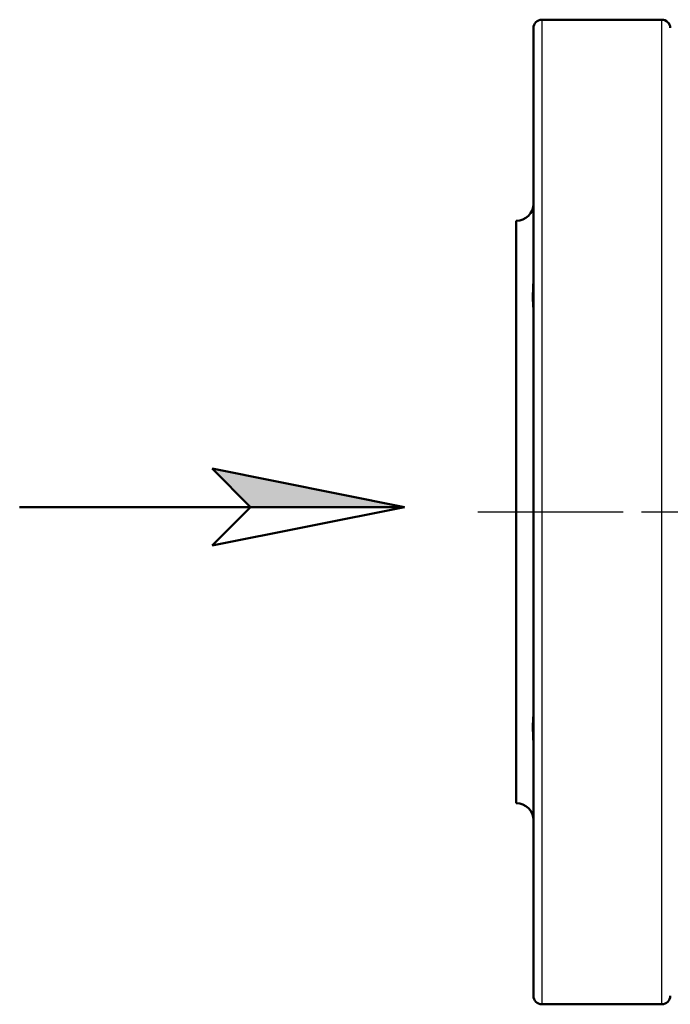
# Model space of a CAD drawing. Header units: millimetres. Extents: x 73 to 513, y 153 to 717.
# Tile 2 of 7: x 73 to 149, y 362 to 477. Entities that reach past the tile are written whole.
import ezdxf

# ---------------------------------------------------------------- set-up
doc = ezdxf.new("R2010")
doc.units = ezdxf.units.MM
doc.header["$LTSCALE"] = 3
doc.linetypes.add('CHAIN', pattern=[0.3543, 0.2362, -0.0295, 0.0591, -0.0295])
for name, color, linetype, lineweight in [('Mittellinie(DIN)', 4, 'CHAIN', 25), ('Sichtbare Kanten(DIN)', 7, 'Continuous', 50), ('Sichtbare tangentiale Kanten(DIN)', 3, 'Continuous', 25)]:
    doc.layers.add(name, color=color, linetype=linetype, lineweight=lineweight)

# ---------------------------------------------------------------- blocks, each defined once
blk = doc.blocks.new('Richtungspfeil')
at = {"layer": 'Sichtbare Kanten(DIN)'}
blk.add_hatch(color=256, dxfattribs=at).paths.add_polyline_path([(10, 0), (0, 2), (2, 0)])
for p, q in [((10, 0), (0, 2)), ((0, 2), (2, 0)), ((10, 0), (0, 2)), ((0, 2), (2, 0)), ((-10, 0), (10, 0)), ((2, 0), (0, -2)), ((0, -2), (10, 0)), ((2, 0), (10, 0))]:
    blk.add_line(p, q, dxfattribs=at)

msp = doc.modelspace()

# ---------------------------------------------------------------- linework, layer by layer
at = {"layer": 'Mittellinie(DIN)', "linetype": 'CHAIN', "ltscale": 23.990969}
msp.add_line((126.69, 419.56), (296.97, 419.56), dxfattribs=at)
at = {"layer": 'Sichtbare Kanten(DIN)'}
for p, q in [((134.19, 477.06), (148.19, 477.06)), ((133.19, 363.06), (133.19, 476.06)), ((131.19, 453.56), (131.19, 385.56)), ((134.19, 362.06), (148.19, 362.06))]:
    msp.add_line(p, q, dxfattribs=at)
at = {"layer": 'Sichtbare Kanten(DIN)', "flags": 128}
for points in [[(133.19, 443.27), (133.19, 443.35), (133.19, 443.44), (133.18, 443.54), (133.18, 443.64), (133.17, 443.75), (133.16, 443.87), (133.15, 443.99), (133.15, 444.11), (133.14, 444.24), (133.13, 444.38), (133.13, 444.51), (133.13, 444.66), (133.13, 444.8), (133.13, 444.96), (133.14, 445.11), (133.15, 445.27), (133.15, 445.43), (133.16, 445.6), (133.17, 445.77), (133.18, 445.94), (133.18, 446.12), (133.19, 446.3), (133.19, 446.47), (133.19, 446.65)], [(133.19, 392.47), (133.19, 392.64), (133.19, 392.82), (133.18, 392.99), (133.18, 393.17), (133.17, 393.34), (133.16, 393.51), (133.15, 393.68), (133.15, 393.84), (133.14, 394), (133.13, 394.15), (133.13, 394.31), (133.13, 394.45), (133.13, 394.6), (133.13, 394.73), (133.14, 394.87), (133.15, 395), (133.15, 395.12), (133.16, 395.24), (133.17, 395.36), (133.18, 395.47), (133.18, 395.57), (133.19, 395.67), (133.19, 395.76), (133.19, 395.85)]]:
    msp.add_lwpolyline(points, dxfattribs=at)
at = {"layer": 'Sichtbare Kanten(DIN)'}
for centre, radius, start, end in [((134.19, 476.06), 1, 90, 180), ((148.19, 476.06), 1, 2.2403, 90), ((131.19, 455.56), 2, 270, 0), ((131.19, 383.56), 2, 0, 90), ((134.19, 363.06), 1, 180, 270), ((148.19, 363.06), 1, 270, 0)]:
    msp.add_arc(centre, radius, start, end, dxfattribs=at)
at = {"layer": 'Sichtbare tangentiale Kanten(DIN)'}
for p, q in [((134.19, 477.06), (134.19, 362.06)), ((148.19, 362.06), (148.19, 477.06))]:
    msp.add_line(p, q, dxfattribs=at)

# ---------------------------------------------------------------- block references
at = {"xscale": 2.25, "yscale": 2.25, "zscale": 2.25}
msp.add_blockref('Richtungspfeil', (95.64, 420.13), dxfattribs=at)

doc.saveas('drawing.dxf')
